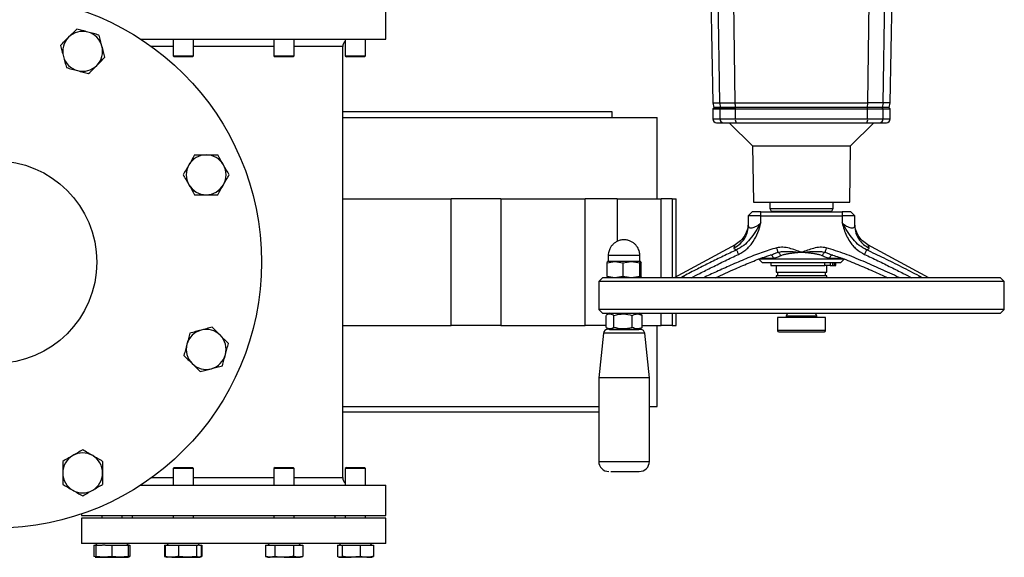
# Model space of a CAD drawing. Header units: millimetres. Extents: x 326 to 3842, y 152 to 2620.
# Tile 3 of 53: x 1324 to 1713, y 152 to 364. Entities that reach past the tile are written whole.
import ezdxf

# ---------------------------------------------------------------- set-up
doc = ezdxf.new("R2010")
doc.units = ezdxf.units.MM

msp = doc.modelspace()

# ---------------------------------------------------------------- linework, layer by layer
at = {"color": 7, "linetype": 'Continuous', "lineweight": 25}
for p, q in [((1596.7, 381.21), (1597.57, 331.38)), ((1667.64, 331.38), (1668.44, 377.05)), ((1600.33, 331.38), (1599.71, 374.21)), ((1664.88, 331.38), (1665.5, 374.21)), ((1606.48, 331.38), (1605.87, 371.16)), ((1658.73, 331.38), (1659.34, 371.16)), ((1468.61, 356.55), (1468.61, 368.55)), ((1371.89, 356.55), (1468.61, 356.55)), ((1384.71, 356.55), (1384.71, 349.95)), ((1392.71, 349.95), (1392.71, 356.55)), ((1424.51, 356.55), (1424.51, 349.95)), ((1432.51, 349.95), (1432.51, 356.55)), ((1451.61, 183.55), (1451.61, 353.55)), ((1452.65, 356.55), (1452.65, 349.95)), ((1460.65, 349.95), (1460.65, 356.55)), ((1384.71, 349.95), (1385.11, 349.55)), ((1384.71, 349.95), (1385.88, 349.95)), ((1385.88, 349.95), (1392.71, 349.95)), ((1392.31, 349.55), (1392.71, 349.95)), ((1424.51, 349.95), (1424.91, 349.55)), ((1424.51, 349.95), (1428.51, 349.95)), ((1428.51, 349.95), (1432.51, 349.95)), ((1432.11, 349.55), (1432.51, 349.95)), ((1452.65, 349.95), (1453.05, 349.55)), ((1452.65, 349.95), (1459.48, 349.95)), ((1459.48, 349.95), (1460.65, 349.95)), ((1460.25, 349.55), (1460.65, 349.95)), ((1386.16, 349.55), (1385.11, 349.55)), ((1392.31, 349.55), (1386.16, 349.55)), ((1428.51, 349.55), (1424.91, 349.55)), ((1432.11, 349.55), (1428.51, 349.55)), ((1459.19, 349.55), (1453.05, 349.55)), ((1460.25, 349.55), (1459.19, 349.55)), ((1597.57, 331.39), (1597.99, 329.55)), ((1600.74, 329.55), (1600.33, 331.38)), ((1658.64, 329.55), (1658.73, 331.38)), ((1664.88, 331.38), (1664.47, 329.55)), ((1667.64, 331.38), (1664.88, 331.38)), ((1667.22, 329.54), (1667.64, 331.38)), ((1557.91, 327.8), (1451.61, 327.8)), ((1557.91, 325.55), (1557.91, 327.8)), ((1598.11, 329.55), (1597.61, 329.05)), ((1597.61, 329.05), (1597.61, 325.05)), ((1597.61, 329.05), (1600.36, 329.05)), ((1600.85, 329.55), (1598.11, 329.55)), ((1600.85, 329.55), (1600.36, 329.05)), ((1600.36, 329.05), (1606.51, 329.05)), ((1600.36, 329.05), (1600.36, 325.05)), ((1606.62, 329.55), (1600.85, 329.55)), ((1606.51, 329.05), (1606.62, 329.55)), ((1606.51, 329.05), (1658.7, 329.05)), ((1606.51, 325.05), (1606.51, 329.05)), ((1658.59, 329.55), (1606.62, 329.55)), ((1658.7, 329.05), (1658.59, 329.55)), ((1664.36, 329.55), (1658.59, 329.55)), ((1658.7, 325.05), (1658.7, 329.05)), ((1658.7, 329.05), (1664.85, 329.05)), ((1664.85, 329.05), (1664.36, 329.55)), ((1667.11, 329.55), (1664.36, 329.55)), ((1664.85, 325.05), (1664.85, 329.05)), ((1664.85, 329.05), (1667.61, 329.05)), ((1667.61, 329.05), (1667.11, 329.55)), ((1667.61, 325.05), (1667.61, 329.05)), ((1451.61, 325.55), (1575.61, 325.55)), ((1575.61, 293.55), (1575.61, 325.55)), ((1600.36, 325.05), (1606.51, 325.05)), ((1604.11, 323.55), (1613.22, 314.44)), ((1606.51, 325.05), (1658.7, 325.05)), ((1651.99, 314.44), (1661.11, 323.55)), ((1658.7, 325.05), (1664.85, 325.05)), ((1613.22, 314.44), (1613.61, 292.25)), ((1613.22, 314.44), (1651.99, 314.44)), ((1651.61, 292.25), (1651.99, 314.44)), ((1451.61, 293.55), (1494.37, 293.55)), ((1494.37, 243.55), (1494.37, 293.55)), ((1514.05, 293.55), (1494.37, 293.55)), ((1514.05, 293.55), (1514.05, 243.55)), ((1514.05, 293.55), (1547.2, 293.55)), ((1547.2, 243.55), (1547.2, 293.55)), ((1559.84, 293.55), (1547.2, 293.55)), ((1559.84, 293.55), (1559.84, 276.67)), ((1559.84, 293.55), (1577.27, 293.55)), ((1577.27, 262.35), (1577.27, 293.55)), ((1581.62, 293.55), (1577.27, 293.55)), ((1581.62, 293.55), (1581.62, 262.35)), ((1581.62, 293.55), (1583.11, 293.55)), ((1583.11, 262.74), (1583.11, 293.55)), ((1613.61, 292.25), (1651.61, 292.25)), ((1620.11, 292.25), (1620.11, 289.65)), ((1645.11, 289.65), (1645.11, 292.25)), ((1613.11, 288.35), (1611.61, 286.85)), ((1616.61, 288.35), (1613.11, 288.35)), ((1616.61, 286.85), (1616.61, 288.35)), ((1616.61, 288.35), (1648.61, 288.35)), ((1620.11, 289.65), (1620.68, 288.65)), ((1620.11, 289.65), (1645.11, 289.65)), ((1620.68, 288.65), (1644.53, 288.65)), ((1622.61, 288.65), (1622.61, 288.35)), ((1642.61, 288.35), (1642.61, 288.65)), ((1644.53, 288.65), (1645.11, 289.65)), ((1648.61, 288.35), (1648.61, 286.85)), ((1652.11, 288.35), (1648.61, 288.35)), ((1653.61, 286.85), (1652.11, 288.35)), ((1616.61, 286.85), (1611.61, 286.85)), ((1611.61, 286.85), (1611.61, 282.98)), ((1616.61, 283.99), (1616.61, 286.85)), ((1616.61, 286.85), (1648.61, 286.85)), ((1648.61, 286.85), (1648.61, 283.99)), ((1653.61, 286.85), (1648.61, 286.85)), ((1653.61, 282.98), (1653.61, 286.85)), ((1606.39, 275.42), (1582.39, 262.35)), ((1682.83, 262.35), (1658.82, 275.42)), ((1555.89, 268.27), (1559.02, 268.85)), ((1555.89, 268.27), (1556.12, 268.85)), ((1555.89, 262.93), (1555.89, 268.27)), ((1559.02, 268.85), (1556.12, 268.85)), ((1556.36, 271.1), (1556.36, 268.97)), ((1559.02, 268.85), (1562.15, 268.27)), ((1565.51, 268.85), (1559.02, 268.85)), ((1562.15, 268.27), (1565.51, 268.85)), ((1562.15, 268.27), (1562.15, 262.93)), ((1565.51, 268.85), (1568.87, 268.27)), ((1569.09, 268.85), (1565.51, 268.85)), ((1568.86, 268.97), (1568.86, 271.1)), ((1568.87, 268.27), (1569.09, 268.85)), ((1568.87, 262.93), (1568.87, 268.27)), ((1569.09, 268.85), (1569.32, 268.27)), ((1569.32, 262.93), (1569.32, 268.27)), ((1615.61, 269.85), (1649.61, 269.85)), ((1615.75, 269.71), (1617.11, 268.35)), ((1617.11, 268.35), (1648.11, 268.35)), ((1620.51, 268.35), (1620.51, 267.15)), ((1641.86, 267.15), (1641.86, 268.35)), ((1643.86, 268.35), (1643.86, 267.15)), ((1645.01, 267.15), (1645.01, 268.35)), ((1645.64, 267.15), (1645.64, 268.35)), ((1646.1, 267.15), (1646.1, 268.35)), ((1648.11, 268.35), (1649.48, 269.72)), ((1620.51, 267.15), (1641.86, 267.15)), ((1622.61, 267.15), (1622.61, 264.65)), ((1622.61, 264.65), (1642.61, 264.65)), ((1623.11, 264.65), (1623.11, 263.15)), ((1643.86, 267.15), (1641.86, 267.15)), ((1642.11, 263.15), (1642.11, 264.65)), ((1642.61, 264.65), (1642.61, 267.15)), ((1643.86, 267.15), (1645.01, 267.15)), ((1645.01, 267.15), (1645.64, 267.15)), ((1645.64, 267.15), (1646.1, 267.15)), ((1554.11, 262.35), (1552.61, 260.85)), ((1552.61, 260.85), (1552.61, 249.85)), ((1712.61, 260.85), (1552.61, 260.85)), ((1711.11, 262.35), (1554.11, 262.35)), ((1559.02, 262.35), (1555.89, 262.93)), ((1555.89, 262.93), (1556.12, 262.35)), ((1562.15, 262.93), (1559.02, 262.35)), ((1565.51, 262.35), (1562.15, 262.93)), ((1568.87, 262.93), (1565.51, 262.35)), ((1569.09, 262.35), (1568.87, 262.93)), ((1569.32, 262.93), (1569.09, 262.35)), ((1622.61, 263.15), (1622.61, 262.35)), ((1642.61, 263.15), (1622.61, 263.15)), ((1642.61, 262.35), (1642.61, 263.15)), ((1712.61, 260.85), (1711.11, 262.35)), ((1712.61, 249.85), (1712.61, 260.85)), ((1552.61, 249.85), (1554.11, 248.35)), ((1712.61, 249.85), (1552.61, 249.85)), ((1711.11, 248.35), (1712.61, 249.85)), ((1554.11, 248.35), (1711.11, 248.35)), ((1555.42, 247.54), (1555.42, 242.76)), ((1556.81, 248.35), (1555.63, 247.67)), ((1558.63, 242.76), (1558.63, 247.54)), ((1565.82, 242.76), (1565.82, 247.54)), ((1569.59, 247.67), (1568.41, 248.35)), ((1569.79, 247.54), (1569.57, 247.65)), ((1569.79, 242.76), (1569.79, 247.54)), ((1577.27, 243.55), (1577.27, 248.35)), ((1581.62, 248.35), (1581.62, 243.55)), ((1583.11, 243.55), (1583.11, 248.35)), ((1623.11, 246.65), (1623.11, 241.55)), ((1642.11, 246.65), (1623.11, 246.65)), ((1627.03, 248.35), (1626.61, 247.18)), ((1626.61, 247.18), (1626.61, 246.65)), ((1638.61, 247.18), (1626.61, 247.18)), ((1638.61, 247.18), (1638.18, 248.35)), ((1638.61, 246.65), (1638.61, 247.18)), ((1642.11, 241.55), (1642.11, 246.65)), ((1451.61, 243.55), (1494.37, 243.55)), ((1514.05, 243.55), (1494.37, 243.55)), ((1514.05, 243.55), (1547.2, 243.55)), ((1555.42, 243.55), (1547.2, 243.55)), ((1555.61, 242.64), (1556.81, 241.95)), ((1556.81, 241.95), (1568.41, 241.95)), ((1568.41, 241.95), (1569.6, 242.64)), ((1569.58, 242.68), (1569.79, 242.76)), ((1569.79, 243.55), (1577.27, 243.55)), ((1575.61, 211.55), (1575.61, 243.55)), ((1581.62, 243.55), (1577.27, 243.55)), ((1581.62, 243.55), (1583.11, 243.55)), ((1554.46, 240.52), (1552.61, 222.92)), ((1572.61, 222.92), (1570.76, 240.52)), ((1552.61, 222.92), (1552.61, 189.95)), ((1572.61, 222.92), (1552.61, 222.92)), ((1572.61, 189.95), (1572.61, 222.92)), ((1451.61, 211.55), (1552.61, 211.55)), ((1572.61, 211.55), (1575.61, 211.55)), ((1552.61, 209.3), (1451.61, 209.3)), ((1385.11, 187.55), (1384.71, 187.15)), ((1384.71, 187.15), (1384.71, 180.55)), ((1392.71, 187.15), (1384.71, 187.15)), ((1385.11, 187.55), (1392.31, 187.55)), ((1392.71, 187.15), (1392.31, 187.55)), ((1392.71, 180.55), (1392.71, 187.15)), ((1424.91, 187.55), (1424.51, 187.15)), ((1424.51, 187.15), (1424.51, 180.55)), ((1432.51, 187.15), (1424.51, 187.15)), ((1424.91, 187.55), (1432.11, 187.55)), ((1432.51, 187.15), (1432.11, 187.55)), ((1432.51, 180.55), (1432.51, 187.15)), ((1453.05, 187.55), (1452.65, 187.15)), ((1452.65, 187.15), (1452.65, 180.55)), ((1460.65, 187.15), (1452.65, 187.15)), ((1453.05, 187.55), (1460.25, 187.55)), ((1460.65, 187.15), (1460.25, 187.55)), ((1460.65, 180.55), (1460.65, 187.15)), ((1371.89, 180.55), (1468.61, 180.55)), ((1468.61, 168.55), (1468.61, 180.55)), ((1348.61, 169.21), (1348.61, 168.55)), ((1348.61, 168.55), (1468.61, 168.55)), ((1348.61, 167.55), (1348.61, 157.55)), ((1468.61, 167.55), (1348.61, 167.55)), ((1356.56, 168.55), (1356.56, 167.55)), ((1364.56, 167.55), (1364.56, 168.55)), ((1368.61, 168.55), (1368.61, 167.55)), ((1384.71, 168.55), (1384.71, 167.55)), ((1392.71, 167.55), (1392.71, 168.55)), ((1424.51, 168.55), (1424.51, 167.55)), ((1432.51, 167.55), (1432.51, 168.55)), ((1448.61, 167.55), (1448.61, 168.55)), ((1452.65, 168.55), (1452.65, 167.55)), ((1460.65, 167.55), (1460.65, 168.55)), ((1468.61, 157.55), (1468.61, 167.55)), ((1468.61, 157.55), (1348.61, 157.55)), ((1353.47, 156.95), (1353.47, 152.46)), ((1353.47, 156.95), (1354.2, 156.95)), ((1354.2, 157), (1354.15, 156.95)), ((1354.75, 157.55), (1354.2, 157)), ((1354.2, 156.95), (1354.2, 152.46)), ((1354.2, 156.95), (1356.69, 156.95)), ((1358.07, 156.95), (1360.56, 156.95)), ((1360.56, 156.95), (1360.56, 152.46)), ((1360.56, 156.95), (1363.05, 156.95)), ((1363.05, 156.95), (1364.44, 156.95)), ((1364.44, 156.95), (1366.93, 156.95)), ((1366.93, 157), (1366.38, 157.55)), ((1366.98, 156.95), (1366.93, 157)), ((1366.93, 156.95), (1366.93, 152.46)), ((1366.93, 156.95), (1367.66, 156.95)), ((1367.66, 156.95), (1367.66, 152.46)), ((1381.36, 156.95), (1381.36, 152.46)), ((1381.36, 156.95), (1381.61, 156.95)), ((1381.61, 156.95), (1381.61, 152.46)), ((1381.61, 156.95), (1383.64, 156.95)), ((1382.89, 157.55), (1382.29, 156.95)), ((1383.64, 156.95), (1384.77, 156.95)), ((1384.77, 156.95), (1386.8, 156.95)), ((1386.8, 156.95), (1386.8, 152.46)), ((1386.8, 156.95), (1389.58, 156.95)), ((1389.58, 156.95), (1391.13, 156.95)), ((1391.13, 156.95), (1393.9, 156.95)), ((1393.9, 156.95), (1393.9, 152.46)), ((1393.9, 156.95), (1394.65, 156.95)), ((1395.12, 156.95), (1394.52, 157.55)), ((1395.06, 156.95), (1395.81, 156.95)), ((1395.81, 156.95), (1395.81, 152.46)), ((1395.81, 156.95), (1396.06, 156.95)), ((1396.06, 156.95), (1396.06, 152.46)), ((1421.16, 156.95), (1421.16, 152.46)), ((1421.16, 156.95), (1422.59, 156.95)), ((1422.69, 157.55), (1422.09, 156.95)), ((1422.59, 156.95), (1423.39, 156.95)), ((1423.39, 156.95), (1424.83, 156.95)), ((1424.83, 156.95), (1424.83, 152.46)), ((1424.83, 156.95), (1427.71, 156.95)), ((1427.71, 156.95), (1429.31, 156.95)), ((1429.31, 156.95), (1432.18, 156.95)), ((1432.18, 156.95), (1432.18, 152.46)), ((1432.18, 156.95), (1433.62, 156.95)), ((1433.62, 156.95), (1434.42, 156.95)), ((1434.92, 156.95), (1434.32, 157.55)), ((1434.42, 156.95), (1435.86, 156.95)), ((1435.86, 156.95), (1435.86, 152.46)), ((1449.55, 156.95), (1449.55, 152.46)), ((1449.55, 156.95), (1450.29, 156.95)), ((1450.83, 157.55), (1450.23, 156.95)), ((1450.71, 156.95), (1451.45, 156.95)), ((1451.45, 156.95), (1451.45, 152.46)), ((1451.45, 156.95), (1454.23, 156.95)), ((1454.23, 156.95), (1455.77, 156.95)), ((1455.77, 156.95), (1458.55, 156.95)), ((1458.55, 156.95), (1458.55, 152.46)), ((1458.55, 156.95), (1460.58, 156.95)), ((1460.58, 156.95), (1461.71, 156.95)), ((1461.71, 156.95), (1463.75, 156.95)), ((1463.06, 156.95), (1462.46, 157.55)), ((1463.75, 156.95), (1463.75, 152.46)), ((1353.98, 152.27), (1353.47, 152.46)), ((1353.95, 152.19), (1354.2, 152.1)), ((1357.38, 152.1), (1354.2, 152.46)), ((1354.2, 152.1), (1357.38, 152.1)), ((1360.56, 152.46), (1357.38, 152.1)), ((1357.38, 152.1), (1363.75, 152.1)), ((1363.75, 152.1), (1360.56, 152.46)), ((1366.93, 152.46), (1363.75, 152.1)), ((1363.75, 152.1), (1366.93, 152.1)), ((1366.93, 152.1), (1367.18, 152.19)), ((1367.15, 152.27), (1367.66, 152.46)), ((1381.36, 152.46), (1381.83, 152.29)), ((1381.58, 152.42), (1381.36, 152.46)), ((1381.61, 152.46), (1382.12, 152.27)), ((1382.09, 152.19), (1382.34, 152.1)), ((1384.21, 152.1), (1382.34, 152.1)), ((1384.21, 152.1), (1390.35, 152.1)), ((1390.35, 152.1), (1386.8, 152.46)), ((1393.9, 152.46), (1390.35, 152.1)), ((1390.35, 152.1), (1394.86, 152.1)), ((1394.86, 152.1), (1393.9, 152.46)), ((1395.81, 152.46), (1394.86, 152.1)), ((1394.86, 152.1), (1395.07, 152.1)), ((1395.07, 152.1), (1395.32, 152.19)), ((1395.58, 152.29), (1396.06, 152.46)), ((1396.06, 152.46), (1395.83, 152.42)), ((1421.16, 152.46), (1422.14, 152.1)), ((1422.99, 152.1), (1421.16, 152.46)), ((1422.14, 152.1), (1422.99, 152.1)), ((1424.83, 152.46), (1422.99, 152.1)), ((1428.51, 152.1), (1422.99, 152.1)), ((1428.51, 152.1), (1434.02, 152.1)), ((1434.02, 152.1), (1432.18, 152.46)), ((1435.86, 152.46), (1434.02, 152.1)), ((1434.02, 152.1), (1434.87, 152.1)), ((1434.87, 152.1), (1435.86, 152.46)), ((1450.03, 152.19), (1450.28, 152.1)), ((1450.28, 152.1), (1450.5, 152.1)), ((1450.5, 152.1), (1455, 152.1)), ((1458.55, 152.46), (1455, 152.1)), ((1461.15, 152.1), (1455, 152.1)), ((1461.15, 152.1), (1463.01, 152.1)), ((1463.01, 152.1), (1463.26, 152.19)), ((1463.24, 152.27), (1463.75, 152.46))]:
    msp.add_line(p, q, dxfattribs=at)
at = {"color": 8, "linetype": 'Continuous', "lineweight": 25}
for p, q in [((1384.71, 353.55), (1376.25, 353.55)), ((1424.51, 353.55), (1392.71, 353.55)), ((1451.61, 353.55), (1432.51, 353.55)), ((1597.61, 325.05), (1600.36, 325.05)), ((1664.85, 325.05), (1667.61, 325.05)), ((1621.57, 271.77), (1623.34, 272.41)), ((1641.87, 272.41), (1643.65, 271.77)), ((1562.23, 271.1), (1556.36, 271.1)), ((1556.36, 268.97), (1568.86, 268.97)), ((1568.86, 271.1), (1562.23, 271.1)), ((1621.31, 270), (1616.42, 270)), ((1648.79, 270), (1643.9, 270)), ((1586.1, 263.04), (1584.82, 262.35)), ((1680.39, 262.35), (1679.11, 263.04)), ((1642.11, 241.55), (1623.11, 241.55)), ((1555.52, 240.52), (1554.46, 240.52)), ((1570.76, 240.52), (1555.52, 240.52)), ((1552.61, 189.95), (1572.61, 189.95)), ((1376.25, 183.55), (1384.71, 183.55)), ((1392.71, 183.55), (1424.51, 183.55)), ((1432.51, 183.55), (1451.61, 183.55))]:
    msp.add_line(p, q, dxfattribs=at)
at = {"color": 7, "linetype": 'Continuous', "lineweight": 25, "flags": 128}
for points in [[(1597.57, 331.38), (1597.75, 331.38), (1598.27, 331.38), (1599.13, 331.38), (1600.33, 331.38)], [(1606.48, 331.38), (1612.95, 331.38), (1619.47, 331.38), (1626.03, 331.38), (1632.61, 331.38), (1639.18, 331.38), (1645.74, 331.38), (1652.26, 331.38), (1658.73, 331.38)]]:
    msp.add_lwpolyline(points, dxfattribs=at)
at = {"color": 7, "linetype": 'Continuous', "lineweight": 25}
for radius in [105, 40]:
    msp.add_circle((1314.61, 268.55), radius, dxfattribs=at)
for centre, radius, start, end in [((1349.05, 351.7), 7.87, 75, 135), ((1349.05, 351.7), 7.86, 15, 75), ((1349.05, 351.7), 7.87, 135, 195), ((1349.05, 351.7), 7.87, 315, 15), ((1454.61, 353.55), 3, 130.7496, 180), ((1349.05, 351.7), 7.87, 195, 255), ((1349.05, 351.7), 7.87, 255, 315), ((1599.11, 325.05), 1.5, 180, 270), ((1601.84, 325.03), 1.48, 179.3691, 269.3549), ((1608.55, 324.69), 2.06, 169.9881, 213.5927), ((1656.67, 324.69), 2.06, 326.4073, 10.0119), ((1663.37, 325.03), 1.48, 270.6456, 0.6304), ((1666.11, 325.05), 1.5, 270, 0), ((1397.76, 302.99), 7.87, 90, 150), ((1397.76, 302.99), 7.87, 30, 90), ((1397.76, 302.99), 7.86, 150, 210), ((1397.76, 302.99), 7.87, 330, 30), ((1397.76, 302.99), 7.86, 210, 270), ((1397.76, 302.99), 7.86, 270, 330), ((1556.24, 268.97), 0.12, 270, 0), ((1568.98, 268.97), 0.12, 180, 270), ((1397.76, 234.11), 7.86, 105, 165), ((1397.76, 234.11), 7.87, 45, 105), ((1556.05, 240.35), 1.6, 90, 174), ((1569.17, 240.35), 1.6, 6, 90), ((1623.61, 241.55), 0.5, 180, 270), ((1641.61, 241.55), 0.5, 270, 0), ((1397.76, 234.11), 7.87, 345, 45), ((1397.76, 234.11), 7.86, 165, 225), ((1397.76, 234.11), 7.87, 285, 345), ((1397.76, 234.11), 7.87, 225, 285), ((1349.05, 185.4), 7.87, 120, 180), ((1349.05, 185.4), 7.87, 60, 120), ((1349.05, 185.4), 7.87, 0, 60), ((1556.61, 189.95), 4, 180, 270), ((1568.61, 189.95), 4, 270, 0), ((1349.05, 185.4), 7.87, 180, 240), ((1349.05, 185.4), 7.87, 300, 0), ((1454.61, 183.55), 3, 180, 229.2504), ((1349.05, 185.4), 7.87, 240, 300)]:
    msp.add_arc(centre, radius, start, end, dxfattribs=at)
for points, knots in [([(1343.49, 357.26), (1344.02, 357.8), (1344.56, 358.33), (1345.63, 359.4), (1346.16, 359.94), (1346.7, 360.47)], [0, 0, 0, 0, 0.5, 0.5, 1, 1, 1, 1]), ([(1351.08, 359.3), (1350.35, 359.49), (1349.62, 359.69), (1348.16, 360.08), (1347.43, 360.28), (1346.7, 360.47)], [0, 0, 0, 0, 0.5, 0.5, 1, 1, 1, 1]), ([(1355.47, 358.12), (1354.74, 358.32), (1354.01, 358.51), (1352.55, 358.91), (1351.81, 359.1), (1351.08, 359.3)], [0, 0, 0, 0, 0.5, 0.5, 1, 1, 1, 1]), ([(1356.65, 353.74), (1356.45, 354.47), (1356.25, 355.2), (1355.86, 356.66), (1355.67, 357.39), (1355.47, 358.12)], [0, 0, 0, 0, 0.5, 0.5, 1, 1, 1, 1]), ([(1340.28, 354.05), (1340.81, 354.58), (1341.34, 355.12), (1342.42, 356.19), (1342.95, 356.73), (1343.49, 357.26)], [0, 0, 0, 0, 0.5, 0.5, 1, 1, 1, 1]), ([(1340.28, 354.05), (1340.47, 353.32), (1340.67, 352.59), (1341.06, 351.13), (1341.26, 350.4), (1341.45, 349.66)], [0, 0, 0, 0, 0.5, 0.5, 1, 1, 1, 1]), ([(1357.82, 349.35), (1357.62, 350.08), (1357.43, 350.81), (1357.04, 352.27), (1356.84, 353), (1356.65, 353.74)], [0, 0, 0, 0, 0.5, 0.5, 1, 1, 1, 1]), ([(1341.45, 349.66), (1341.65, 348.93), (1341.84, 348.2), (1342.23, 346.74), (1342.43, 346.01), (1342.63, 345.28)], [0, 0, 0, 0, 0.5, 0.5, 1, 1, 1, 1]), ([(1351.4, 342.93), (1351.93, 343.46), (1352.47, 344), (1353.54, 345.07), (1354.07, 345.6), (1354.61, 346.14)], [0, 0, 0, 0, 0.5, 0.5, 1, 1, 1, 1]), ([(1354.61, 346.14), (1355.15, 346.67), (1355.68, 347.21), (1356.75, 348.28), (1357.29, 348.82), (1357.82, 349.35)], [0, 0, 0, 0, 0.5, 0.5, 1, 1, 1, 1]), ([(1342.63, 345.28), (1343.36, 345.08), (1344.09, 344.89), (1345.55, 344.49), (1346.28, 344.3), (1347.01, 344.1)], [0, 0, 0, 0, 0.5, 0.5, 1, 1, 1, 1]), ([(1347.01, 344.1), (1347.74, 343.91), (1348.47, 343.71), (1349.94, 343.32), (1350.67, 343.12), (1351.4, 342.93)], [0, 0, 0, 0, 0.5, 0.5, 1, 1, 1, 1]), ([(1600.33, 331.38), (1600.56, 331.37), (1601.01, 331.35), (1602.43, 331.34), (1604.26, 331.35), (1605.73, 331.37), (1606.48, 331.38)], [0, 0, 0, 0, 0.255689, 0.500002, 0.744315, 1, 1, 1, 1]), ([(1606.57, 329.55), (1606.55, 329.85), (1606.5, 330.44), (1606.49, 331.07), (1606.48, 331.38)], [0, 0, 0, 0, 0.513637, 1, 1, 1, 1]), ([(1664.88, 331.38), (1664.65, 331.37), (1664.21, 331.35), (1662.78, 331.34), (1660.95, 331.35), (1659.48, 331.37), (1658.73, 331.38)], [0, 0, 0, 0, 0.253293, 0.500002, 0.746669, 1, 1, 1, 1]), ([(1598.03, 329.55), (1598.02, 329.55), (1597.93, 329.55), (1598.31, 329.55), (1599.15, 329.55), (1600.21, 329.55), (1600.74, 329.55)], [0, 0, 0, 0, 0.0532998, 0.3651713, 0.6818756, 1, 1, 1, 1]), ([(1600.74, 329.55), (1601, 329.55), (1601.52, 329.55), (1603.27, 329.55), (1605.07, 329.55), (1606.23, 329.55), (1606.57, 329.55)], [0, 0, 0, 0, 0.293284, 0.586546, 0.879811, 1, 1, 1, 1]), ([(1658.64, 329.55), (1657.38, 329.55), (1653.57, 329.55), (1647.15, 329.55), (1639.26, 329.55), (1631.21, 329.55), (1622.99, 329.55), (1614.75, 329.55), (1609.3, 329.55), (1606.57, 329.55)], [0, 0, 0, 0, 0.074013, 0.222382, 0.370751, 0.526678, 0.682605, 0.840948, 1, 1, 1, 1]), ([(1664.47, 329.55), (1664.21, 329.55), (1663.69, 329.55), (1661.94, 329.55), (1660.14, 329.55), (1658.98, 329.55), (1658.64, 329.55)], [0, 0, 0, 0, 0.293278, 0.586543, 0.879811, 1, 1, 1, 1]), ([(1667.19, 329.55), (1667.2, 329.55), (1667.28, 329.55), (1666.91, 329.55), (1666.07, 329.55), (1665.01, 329.55), (1664.47, 329.55)], [0, 0, 0, 0, 0.050053, 0.362968, 0.680768, 1, 1, 1, 1]), ([(1599.11, 323.55), (1599.22, 323.55), (1599.45, 323.55), (1601.03, 323.55), (1601.83, 323.55)], [0, 0, 0, 0, 0.499999, 1, 1, 1, 1]), ([(1601.83, 323.55), (1602, 323.55), (1602.36, 323.55), (1603.53, 323.55), (1605.04, 323.55), (1606.24, 323.55), (1606.83, 323.55)], [0, 0, 0, 0, 0.244755, 0.499997, 0.75524, 1, 1, 1, 1]), ([(1606.83, 323.55), (1611.08, 323.55), (1619.6, 323.55), (1632.61, 323.55), (1645.62, 323.55), (1654.14, 323.55), (1658.39, 323.55)], [0, 0, 0, 0, 0.249308, 0.5, 0.750692, 1, 1, 1, 1]), ([(1658.39, 323.55), (1658.97, 323.55), (1660.17, 323.55), (1661.68, 323.55), (1662.85, 323.55), (1663.21, 323.55), (1663.39, 323.55)], [0, 0, 0, 0, 0.244761, 0.500003, 0.755243, 1, 1, 1, 1]), ([(1663.39, 323.55), (1664.18, 323.55), (1665.76, 323.55), (1665.99, 323.55), (1666.11, 323.55)], [0, 0, 0, 0, 0.498617, 1, 1, 1, 1]), ([(1393.21, 310.86), (1392.84, 310.2), (1392.46, 309.55), (1391.7, 308.24), (1391.32, 307.58), (1390.94, 306.92)], [0, 0, 0, 0, 0.5, 0.5, 1, 1, 1, 1]), ([(1393.21, 310.86), (1393.97, 310.86), (1394.73, 310.86), (1396.24, 310.86), (1397, 310.86), (1397.76, 310.86)], [0, 0, 0, 0, 0.5, 0.5, 1, 1, 1, 1]), ([(1397.76, 310.86), (1398.51, 310.86), (1399.27, 310.86), (1400.79, 310.86), (1401.54, 310.86), (1402.3, 310.86)], [0, 0, 0, 0, 0.5, 0.5, 1, 1, 1, 1]), ([(1404.57, 306.92), (1404.19, 307.58), (1403.81, 308.24), (1403.05, 309.55), (1402.67, 310.2), (1402.3, 310.86)], [0, 0, 0, 0, 0.5, 0.5, 1, 1, 1, 1]), ([(1390.94, 306.92), (1390.57, 306.27), (1390.19, 305.61), (1389.43, 304.3), (1389.05, 303.65), (1388.67, 302.99)], [0, 0, 0, 0, 0.5, 0.5, 1, 1, 1, 1]), ([(1406.84, 302.99), (1406.46, 303.65), (1406.08, 304.3), (1405.32, 305.61), (1404.95, 306.27), (1404.57, 306.92)], [0, 0, 0, 0, 0.5, 0.5, 1, 1, 1, 1]), ([(1388.67, 302.99), (1389.05, 302.34), (1389.43, 301.68), (1390.19, 300.37), (1390.57, 299.72), (1390.94, 299.06)], [0, 0, 0, 0, 0.5, 0.5, 1, 1, 1, 1]), ([(1404.57, 299.06), (1404.95, 299.72), (1405.32, 300.37), (1406.08, 301.68), (1406.46, 302.34), (1406.84, 302.99)], [0, 0, 0, 0, 0.5, 0.5, 1, 1, 1, 1]), ([(1390.94, 299.06), (1391.32, 298.4), (1391.7, 297.75), (1392.46, 296.44), (1392.84, 295.78), (1393.21, 295.13)], [0, 0, 0, 0, 0.5, 0.5, 1, 1, 1, 1]), ([(1402.3, 295.13), (1402.67, 295.78), (1403.05, 296.44), (1403.81, 297.75), (1404.19, 298.4), (1404.57, 299.06)], [0, 0, 0, 0, 0.5, 0.5, 1, 1, 1, 1]), ([(1393.21, 295.13), (1393.97, 295.13), (1394.73, 295.13), (1396.24, 295.13), (1397, 295.13), (1397.76, 295.13)], [0, 0, 0, 0, 0.5, 0.5, 1, 1, 1, 1]), ([(1397.76, 295.13), (1398.51, 295.13), (1399.27, 295.13), (1400.79, 295.13), (1401.54, 295.13), (1402.3, 295.13)], [0, 0, 0, 0, 0.5, 0.5, 1, 1, 1, 1]), ([(1611.61, 284.2), (1611.54, 283.3), (1611.4, 281.51), (1610.29, 279.03), (1608.64, 276.88), (1607.14, 275.9), (1606.39, 275.41)], [0, 0, 0, 0, 0.250001, 0.500001, 0.75, 1, 1, 1, 1]), ([(1616.61, 283.99), (1615.9, 282.85), (1614.53, 280.65), (1612.38, 277.63), (1609.95, 275.01), (1607.93, 273.91), (1606.94, 273.36)], [0, 0, 0, 0, 0.2746749, 0.5300192, 0.7690846, 1, 1, 1, 1]), ([(1607.75, 271.61), (1608.33, 271.91), (1609.5, 272.51), (1611.05, 273.72), (1612.44, 275.12), (1614.02, 277.22), (1615.52, 280.19), (1616.24, 282.72), (1616.61, 283.99)], [0, 0, 0, 0, 0.123926, 0.249068, 0.37251, 0.498788, 0.748963, 1, 1, 1, 1]), ([(1611.61, 282.98), (1611.62, 282.8), (1611.66, 282.46), (1611.96, 282.13), (1612.46, 281.99), (1613.15, 282.06), (1613.98, 282.32), (1615.17, 282.9), (1616.04, 283.55), (1616.61, 283.99)], [0, 0, 0, 0, 0.129432, 0.250043, 0.375318, 0.499626, 0.620941, 0.75019, 1, 1, 1, 1]), ([(1648.61, 283.99), (1649.18, 283.56), (1650.04, 282.9), (1651.22, 282.33), (1652.05, 282.06), (1652.75, 281.99), (1653.25, 282.13), (1653.56, 282.46), (1653.59, 282.8), (1653.61, 282.98)], [0, 0, 0, 0, 0.249086, 0.377888, 0.498795, 0.623369, 0.748878, 0.869993, 1, 1, 1, 1]), ([(1658.28, 273.36), (1657.28, 273.91), (1655.26, 275.01), (1652.84, 277.63), (1650.69, 280.65), (1649.32, 282.85), (1648.61, 283.99)], [0, 0, 0, 0, 0.230915, 0.46998, 0.725324, 1, 1, 1, 1]), ([(1648.61, 283.99), (1648.85, 283.13), (1649.33, 281.42), (1650.3, 278.97), (1651.46, 276.85), (1652.78, 275.12), (1654.61, 273.23), (1656.32, 272.26), (1657.46, 271.61)], [0, 0, 0, 0, 0.169177, 0.338159, 0.501692, 0.627978, 0.751494, 1, 1, 1, 1]), ([(1658.83, 275.41), (1658.07, 275.9), (1656.57, 276.88), (1654.92, 279.03), (1653.81, 281.51), (1653.68, 283.3), (1653.61, 284.2)], [0, 0, 0, 0, 0.25, 0.5, 0.749999, 1, 1, 1, 1]), ([(1606.06, 274.19), (1606.95, 274.73), (1608.72, 275.8), (1610.44, 278.14), (1611.43, 280.58), (1611.55, 282.18), (1611.61, 282.98)], [0, 0, 0, 0, 0.27981, 0.55962, 0.779811, 1, 1, 1, 1]), ([(1653.61, 282.98), (1653.7, 281.96), (1653.89, 279.93), (1655.26, 277.38), (1657.04, 275.41), (1658.45, 274.6), (1659.15, 274.19)], [0, 0, 0, 0, 0.279811, 0.559621, 0.77981, 1, 1, 1, 1]), ([(1568.86, 271.1), (1568.82, 271.59), (1568.78, 272.28), (1568.49, 273.25), (1568.15, 274.06), (1567.58, 274.94), (1566.82, 275.77), (1565.86, 276.48), (1564.73, 277.02), (1563.45, 277.34), (1562.08, 277.38), (1560.72, 277.11), (1559.47, 276.56), (1558.41, 275.79), (1557.57, 274.86), (1557, 273.93), (1556.65, 273.04), (1556.41, 272.14), (1556.38, 271.48), (1556.36, 271.1)], [0, 0, 0, 0, 0.074786, 0.104951, 0.155223, 0.207982, 0.265202, 0.3258, 0.389461, 0.456047, 0.525654, 0.598681, 0.666103, 0.732761, 0.797593, 0.856796, 0.899185, 0.942757, 1, 1, 1, 1]), ([(1606.94, 273.36), (1605.18, 272.54), (1601.67, 270.89), (1596.55, 268.36), (1591.36, 265.74), (1587.92, 263.97), (1586.1, 263.04)], [0, 0, 0, 0, 0.2506009, 0.5006561, 0.7366362, 1, 1, 1, 1]), ([(1606.94, 273.36), (1606.65, 273.46), (1606.06, 273.64), (1606.06, 274.01), (1606.06, 274.19)], [0, 0, 0, 0, 0.494499, 1, 1, 1, 1]), ([(1606.94, 273.36), (1606.97, 273.29), (1607.05, 273.13), (1607.27, 272.66), (1607.51, 272.14), (1607.67, 271.78), (1607.75, 271.61)], [0, 0, 0, 0, 0.2797373, 0.5594602, 0.7797316, 1, 1, 1, 1]), ([(1632.61, 272.43), (1631.03, 273), (1628.65, 273.86), (1625.33, 274.55), (1623.66, 274.33), (1622.84, 274.22)], [0, 0, 0, 0, 0.500054, 0.756421, 1, 1, 1, 1]), ([(1623.34, 272.41), (1623.32, 272.49), (1623.27, 272.66), (1623.15, 273.1), (1623, 273.63), (1622.9, 274.02), (1622.84, 274.22)], [0, 0, 0, 0, 0.249996, 0.4999917, 0.7499972, 1, 1, 1, 1]), ([(1623.34, 272.41), (1623.66, 272.5), (1624.26, 272.65), (1625.13, 272.73), (1626.42, 272.8), (1628.9, 272.74), (1631.13, 272.55), (1632.61, 272.43)], [0, 0, 0, 0, 0.108297, 0.199135, 0.285025, 0.529837, 1, 1, 1, 1]), ([(1623.34, 272.41), (1623.44, 272.37), (1623.63, 272.27), (1623.94, 271.95), (1624.23, 271.53), (1624.36, 271.21), (1624.43, 271.05)], [0, 0, 0, 0, 0.250006, 0.499996, 0.750004, 1, 1, 1, 1]), ([(1632.61, 272.43), (1632.07, 272.37), (1631.09, 272.27), (1629.67, 272.11), (1628.29, 271.94), (1626.95, 271.73), (1625.62, 271.5), (1624.83, 271.2), (1624.43, 271.05)], [0, 0, 0, 0, 0.185925, 0.342306, 0.500248, 0.676139, 0.834916, 1, 1, 1, 1]), ([(1642.37, 274.22), (1641.55, 274.33), (1639.88, 274.55), (1636.56, 273.85), (1634.18, 273), (1632.61, 272.43)], [0, 0, 0, 0, 0.245572, 0.49994, 1, 1, 1, 1]), ([(1632.61, 272.43), (1634.07, 272.55), (1636.31, 272.74), (1638.78, 272.8), (1640.08, 272.74), (1640.95, 272.65), (1641.55, 272.5), (1641.87, 272.41)], [0, 0, 0, 0, 0.468308, 0.71386, 0.799978, 0.891142, 1, 1, 1, 1]), ([(1640.78, 271.05), (1640.38, 271.2), (1639.59, 271.5), (1638.26, 271.73), (1636.92, 271.94), (1635.54, 272.11), (1634.12, 272.27), (1633.14, 272.37), (1632.61, 272.43)], [0, 0, 0, 0, 0.164507, 0.32386, 0.499759, 0.657699, 0.814076, 1, 1, 1, 1]), ([(1640.78, 271.05), (1640.85, 271.21), (1640.98, 271.53), (1641.27, 271.95), (1641.58, 272.27), (1641.78, 272.37), (1641.87, 272.41)], [0, 0, 0, 0, 0.249996, 0.499996, 0.749986, 1, 1, 1, 1]), ([(1642.37, 274.22), (1642.31, 274.02), (1642.21, 273.63), (1642.06, 273.1), (1641.94, 272.66), (1641.9, 272.49), (1641.87, 272.41)], [0, 0, 0, 0, 0.250003, 0.500011, 0.750004, 1, 1, 1, 1]), ([(1658.28, 273.36), (1658.25, 273.3), (1658.18, 273.16), (1657.99, 272.74), (1657.74, 272.21), (1657.55, 271.81), (1657.46, 271.61)], [0, 0, 0, 0, 0.250002, 0.499998, 0.75, 1, 1, 1, 1]), ([(1659.15, 274.19), (1659.15, 274.01), (1659.15, 273.64), (1658.57, 273.46), (1658.28, 273.36)], [0, 0, 0, 0, 0.505501, 1, 1, 1, 1]), ([(1679.11, 263.04), (1676.79, 264.23), (1672.18, 266.6), (1665.25, 270.07), (1660.59, 272.27), (1658.28, 273.36)], [0, 0, 0, 0, 0.336032, 0.669568, 1, 1, 1, 1]), ([(1598.59, 262.35), (1601.25, 263.57), (1605.81, 265.66), (1612.27, 268.39), (1617.25, 270.39), (1620.38, 271.35), (1621.59, 271.72)], [0, 0, 0, 0, 0.35255, 0.605885, 0.847013, 1, 1, 1, 1]), ([(1621.31, 271.7), (1621.39, 271.72), (1621.47, 271.73), (1621.56, 271.77), (1621.57, 271.77)], [0, 0, 0, 0, 0.882332, 1, 1, 1, 1]), ([(1624.43, 271.05), (1623.9, 270.78), (1622.85, 270.23), (1621.82, 270.08), (1621.31, 270)], [0, 0, 0, 0, 0.49884, 1, 1, 1, 1]), ([(1643.9, 270), (1643.39, 270.08), (1642.37, 270.23), (1641.31, 270.78), (1640.78, 271.05)], [0, 0, 0, 0, 0.498593, 1, 1, 1, 1]), ([(1643.63, 271.71), (1645.25, 271.2), (1649.04, 270.01), (1654.74, 267.64), (1660.78, 265.04), (1664.69, 263.24), (1666.61, 262.35)], [0, 0, 0, 0, 0.205624, 0.479666, 0.744671, 1, 1, 1, 1]), ([(1643.65, 271.77), (1643.65, 271.76), (1643.74, 271.73), (1643.82, 271.72), (1643.9, 271.7)], [0, 0, 0, 0, 0.056233, 1, 1, 1, 1]), ([(1555.64, 247.65), (1555.84, 247.77), (1556.34, 248.05), (1557.36, 248.2), (1558.14, 247.8), (1558.63, 247.54)], [0, 0, 0, 0, 0.2106022, 0.5011985, 1, 1, 1, 1]), ([(1558.63, 247.54), (1559.26, 247.7), (1560.52, 248.02), (1562.96, 248.2), (1564.71, 247.8), (1565.82, 247.54)], [0, 0, 0, 0, 0.264874, 0.535491, 1, 1, 1, 1]), ([(1565.82, 247.54), (1566.16, 247.7), (1566.86, 248.02), (1568.21, 248.2), (1569.18, 247.8), (1569.79, 247.54)], [0, 0, 0, 0, 0.264873, 0.535494, 1, 1, 1, 1]), ([(1395.72, 241.71), (1394.99, 241.51), (1394.26, 241.31), (1392.8, 240.92), (1392.06, 240.73), (1391.33, 240.53)], [0, 0, 0, 0, 0.5, 0.5, 1, 1, 1, 1]), ([(1400.11, 242.88), (1399.38, 242.69), (1398.64, 242.49), (1397.18, 242.1), (1396.45, 241.9), (1395.72, 241.71)], [0, 0, 0, 0, 0.5, 0.5, 1, 1, 1, 1]), ([(1400.11, 242.88), (1400.64, 242.35), (1401.18, 241.81), (1402.25, 240.74), (1402.78, 240.21), (1403.32, 239.67)], [0, 0, 0, 0, 0.5, 0.5, 1, 1, 1, 1]), ([(1558.63, 242.76), (1558.35, 242.6), (1557.79, 242.28), (1556.77, 242.1), (1556.06, 242.46), (1555.64, 242.68)], [0, 0, 0, 0, 0.28404, 0.57424, 1, 1, 1, 1]), ([(1569.14, 241.95), (1569.15, 241.95), (1569.18, 241.95), (1568.96, 241.95), (1568.49, 241.95), (1567.55, 241.95), (1565.93, 241.95), (1563.91, 241.95), (1562.19, 241.95), (1560.86, 241.95), (1559.6, 241.95), (1558.14, 241.95), (1557.39, 241.95), (1556.91, 241.95)], [0, 0, 0, 0, 0.023381, 0.102172, 0.180965, 0.258121, 0.401447, 0.544775, 0.62193, 0.700724, 0.779516, 0.856672, 1, 1, 1, 1]), ([(1565.82, 242.76), (1565.2, 242.6), (1563.94, 242.28), (1561.49, 242.1), (1559.74, 242.5), (1558.63, 242.76)], [0, 0, 0, 0, 0.264874, 0.535491, 1, 1, 1, 1]), ([(1569.79, 242.76), (1569.45, 242.6), (1568.75, 242.28), (1567.4, 242.1), (1566.43, 242.5), (1565.82, 242.76)], [0, 0, 0, 0, 0.2648732, 0.5354872, 1, 1, 1, 1]), ([(1623.61, 241.05), (1623.75, 241.05), (1623.96, 241.05), (1625.12, 241.05), (1626.3, 241.05), (1627.76, 241.05), (1629.87, 241.05), (1632.76, 241.05), (1635.62, 241.05), (1637.7, 241.05), (1639.12, 241.05), (1640.26, 241.05), (1641.35, 241.05), (1641.5, 241.05), (1641.61, 241.05)], [0, 0, 0, 0, 0.119728, 0.184179, 0.25, 0.315819, 0.380271, 0.499999, 0.619729, 0.68418, 0.750001, 0.81582, 0.880273, 1, 1, 1, 1]), ([(1391.33, 240.53), (1391.14, 239.8), (1390.94, 239.07), (1390.55, 237.61), (1390.35, 236.88), (1390.16, 236.14)], [0, 0, 0, 0, 0.5, 0.5, 1, 1, 1, 1]), ([(1403.32, 239.67), (1403.85, 239.13), (1404.39, 238.6), (1405.46, 237.53), (1405.99, 236.99), (1406.53, 236.46)], [0, 0, 0, 0, 0.5, 0.5, 1, 1, 1, 1]), ([(1390.16, 236.14), (1389.96, 235.41), (1389.77, 234.68), (1389.38, 233.22), (1389.18, 232.49), (1388.98, 231.76)], [0, 0, 0, 0, 0.5, 0.5, 1, 1, 1, 1]), ([(1405.35, 232.07), (1405.55, 232.8), (1405.74, 233.54), (1406.14, 235), (1406.33, 235.73), (1406.53, 236.46)], [0, 0, 0, 0, 0.5, 0.5, 1, 1, 1, 1]), ([(1388.98, 231.76), (1389.52, 231.23), (1390.05, 230.69), (1391.12, 229.62), (1391.66, 229.08), (1392.19, 228.55)], [0, 0, 0, 0, 0.5, 0.5, 1, 1, 1, 1]), ([(1404.18, 227.69), (1404.37, 228.42), (1404.57, 229.15), (1404.96, 230.61), (1405.16, 231.34), (1405.35, 232.07)], [0, 0, 0, 0, 0.5, 0.5, 1, 1, 1, 1]), ([(1392.19, 228.55), (1392.73, 228.01), (1393.27, 227.48), (1394.34, 226.41), (1394.87, 225.87), (1395.41, 225.34)], [0, 0, 0, 0, 0.5, 0.5, 1, 1, 1, 1]), ([(1395.41, 225.34), (1396.14, 225.53), (1396.87, 225.73), (1398.33, 226.12), (1399.06, 226.32), (1399.79, 226.51)], [0, 0, 0, 0, 0.5, 0.5, 1, 1, 1, 1]), ([(1399.79, 226.51), (1400.52, 226.71), (1401.25, 226.9), (1402.72, 227.3), (1403.45, 227.49), (1404.18, 227.69)], [0, 0, 0, 0, 0.5, 0.5, 1, 1, 1, 1]), ([(1349.05, 194.48), (1348.39, 194.1), (1347.74, 193.73), (1346.43, 192.97), (1345.77, 192.59), (1345.12, 192.21)], [0, 0, 0, 0, 0.5, 0.5, 1, 1, 1, 1]), ([(1352.98, 192.21), (1352.33, 192.59), (1351.67, 192.97), (1350.36, 193.73), (1349.7, 194.1), (1349.05, 194.48)], [0, 0, 0, 0, 0.5, 0.5, 1, 1, 1, 1]), ([(1345.12, 192.21), (1344.46, 191.83), (1343.8, 191.46), (1342.49, 190.7), (1341.84, 190.32), (1341.18, 189.94)], [0, 0, 0, 0, 0.5, 0.5, 1, 1, 1, 1]), ([(1356.91, 189.94), (1356.26, 190.32), (1355.6, 190.7), (1354.29, 191.46), (1353.64, 191.83), (1352.98, 192.21)], [0, 0, 0, 0, 0.5, 0.5, 1, 1, 1, 1]), ([(1341.18, 189.94), (1341.18, 189.19), (1341.18, 188.43), (1341.18, 186.91), (1341.18, 186.16), (1341.18, 185.4)], [0, 0, 0, 0, 0.5, 0.5, 1, 1, 1, 1]), ([(1356.91, 189.94), (1356.91, 189.19), (1356.91, 188.43), (1356.91, 186.91), (1356.91, 186.16), (1356.91, 185.4)], [0, 0, 0, 0, 0.5, 0.5, 1, 1, 1, 1]), ([(1341.18, 185.4), (1341.18, 184.64), (1341.18, 183.89), (1341.18, 182.37), (1341.18, 181.62), (1341.18, 180.86)], [0, 0, 0, 0, 0.5, 0.5, 1, 1, 1, 1]), ([(1356.91, 185.4), (1356.91, 184.64), (1356.91, 183.89), (1356.91, 182.37), (1356.91, 181.62), (1356.91, 180.86)], [0, 0, 0, 0, 0.5, 0.5, 1, 1, 1, 1]), ([(1557.39, 185.95), (1557.84, 185.95), (1558.52, 185.95), (1559.86, 185.95), (1561.01, 185.95), (1562.23, 185.95), (1563.8, 185.95), (1565.65, 185.95), (1567.13, 185.95), (1567.99, 185.95), (1568.42, 185.95), (1568.62, 185.95), (1568.59, 185.95), (1568.58, 185.95)], [0, 0, 0, 0, 0.143326, 0.220482, 0.299276, 0.378069, 0.455225, 0.598553, 0.741879, 0.819035, 0.89783, 0.976622, 1, 1, 1, 1]), ([(1341.18, 180.86), (1341.84, 180.48), (1342.49, 180.1), (1343.8, 179.35), (1344.46, 178.97), (1345.12, 178.59)], [0, 0, 0, 0, 0.5, 0.5, 1, 1, 1, 1]), ([(1352.98, 178.59), (1353.64, 178.97), (1354.29, 179.35), (1355.6, 180.1), (1356.26, 180.48), (1356.91, 180.86)], [0, 0, 0, 0, 0.5, 0.5, 1, 1, 1, 1]), ([(1345.12, 178.59), (1345.77, 178.21), (1346.43, 177.83), (1347.74, 177.08), (1348.39, 176.7), (1349.05, 176.32)], [0, 0, 0, 0, 0.5, 0.5, 1, 1, 1, 1]), ([(1349.05, 176.32), (1349.7, 176.7), (1350.36, 177.08), (1351.67, 177.83), (1352.33, 178.21), (1352.98, 178.59)], [0, 0, 0, 0, 0.5, 0.5, 1, 1, 1, 1]), ([(1354.2, 152.46), (1354.2, 152.41), (1354.2, 152.19), (1354.2, 152.14), (1354.2, 152.1)], [0, 0, 0, 0, 0.253066, 1, 1, 1, 1]), ([(1366.93, 152.1), (1366.93, 152.14), (1366.93, 152.19), (1366.93, 152.41), (1366.93, 152.46)], [0, 0, 0, 0, 0.746934, 1, 1, 1, 1]), ([(1367.66, 152.46), (1367.64, 152.45), (1367.4, 152.39), (1367.15, 152.37), (1366.93, 152.35)], [0, 0, 0, 0, 0.095451, 1, 1, 1, 1]), ([(1384.21, 152.1), (1383.36, 152.17), (1382.49, 152.23), (1381.63, 152.45), (1381.61, 152.46)], [0, 0, 0, 0, 0.973002, 1, 1, 1, 1]), ([(1386.8, 152.46), (1386.59, 152.41), (1385.73, 152.19), (1384.86, 152.14), (1384.21, 152.1)], [0, 0, 0, 0, 0.253065, 1, 1, 1, 1]), ([(1428.51, 152.1), (1427.31, 152.17), (1426.08, 152.23), (1424.86, 152.45), (1424.83, 152.46)], [0, 0, 0, 0, 0.973003, 1, 1, 1, 1]), ([(1432.18, 152.46), (1431.87, 152.41), (1430.66, 152.19), (1429.43, 152.14), (1428.51, 152.1)], [0, 0, 0, 0, 0.253066, 1, 1, 1, 1]), ([(1450.5, 152.1), (1450.34, 152.1), (1450.18, 152.13), (1449.87, 152.26), (1449.71, 152.35), (1449.55, 152.46)], [0, 0, 0, 0, 0.5, 0.5, 1, 1, 1, 1]), ([(1451.45, 152.46), (1451.29, 152.35), (1451.13, 152.26), (1450.82, 152.13), (1450.66, 152.1), (1450.5, 152.1)], [0, 0, 0, 0, 0.5, 0.5, 1, 1, 1, 1]), ([(1455, 152.1), (1454.41, 152.1), (1453.82, 152.13), (1452.63, 152.26), (1452.04, 152.35), (1451.45, 152.46)], [0, 0, 0, 0, 0.5, 0.5, 1, 1, 1, 1]), ([(1461.15, 152.1), (1460.3, 152.17), (1459.43, 152.23), (1458.57, 152.45), (1458.55, 152.46)], [0, 0, 0, 0, 0.973007, 1, 1, 1, 1]), ([(1463.75, 152.46), (1463.32, 152.35), (1462.88, 152.26), (1462.01, 152.13), (1461.58, 152.1), (1461.15, 152.1)], [0, 0, 0, 0, 0.5, 0.5, 1, 1, 1, 1])]:
    msp.add_open_spline(points, degree=3, knots=knots, dxfattribs=at)
at = {"color": 8, "linetype": 'Continuous', "lineweight": 25}
for points, knots in [([(1622.84, 274.22), (1620.8, 273.59), (1616.68, 272.32), (1610.66, 269.89), (1604.79, 267.36), (1599.19, 264.83), (1595.6, 263.16), (1593.86, 262.35)], [0, 0, 0, 0, 0.204623, 0.412293, 0.621089, 0.816484, 1, 1, 1, 1]), ([(1606.06, 274.19), (1606.15, 274.52), (1606.31, 275.16), (1606.42, 275.52), (1606.39, 275.41), (1606.39, 275.41)], [0, 0, 0, 0, 0.499686, 0.995847, 1, 1, 1, 1]), ([(1671.35, 262.35), (1671.25, 262.4), (1668.76, 263.58), (1663.96, 265.78), (1656.86, 268.92), (1649.75, 271.89), (1644.82, 273.45), (1642.37, 274.22)], [0, 0, 0, 0, 0.011521, 0.263593, 0.505313, 0.754261, 1, 1, 1, 1]), ([(1658.83, 275.41), (1658.84, 275.35), (1658.88, 275.24), (1659.06, 274.54), (1659.15, 274.19)], [0, 0, 0, 0, 0.495875, 1, 1, 1, 1]), ([(1589.09, 262.35), (1590.21, 262.93), (1592.95, 264.34), (1597.43, 266.6), (1602.52, 269.13), (1606.01, 270.78), (1607.75, 271.61)], [0, 0, 0, 0, 0.181817, 0.44386, 0.721911, 1, 1, 1, 1]), ([(1620.33, 271.5), (1620.34, 271.5), (1620.43, 271.51), (1620.61, 271.44), (1620.84, 271.29), (1621.04, 271.05), (1621.19, 270.74), (1621.29, 270.38), (1621.31, 270.13), (1621.31, 270)], [0, 0, 0, 0, 0.018344, 0.181956, 0.345573, 0.509177, 0.672784, 0.836391, 1, 1, 1, 1]), ([(1643.9, 270), (1643.91, 270.13), (1643.92, 270.38), (1644.02, 270.74), (1644.17, 271.05), (1644.37, 271.29), (1644.6, 271.44), (1644.78, 271.51), (1644.87, 271.5), (1644.88, 271.5)], [0, 0, 0, 0, 0.163616, 0.32723, 0.490845, 0.654457, 0.818081, 0.9817, 1, 1, 1, 1]), ([(1657.46, 271.61), (1659.2, 270.78), (1662.7, 269.13), (1667.78, 266.6), (1672.26, 264.34), (1675, 262.93), (1676.12, 262.35)], [0, 0, 0, 0, 0.278089, 0.55614, 0.818167, 1, 1, 1, 1]), ([(1586.1, 263.04), (1586.13, 262.98), (1586.19, 262.87), (1586.33, 262.59), (1586.44, 262.38), (1586.46, 262.35)], [0, 0, 0, 0, 0.461586, 0.9232204, 1, 1, 1, 1]), ([(1679.11, 263.04), (1679.08, 262.98), (1679.03, 262.87), (1678.88, 262.59), (1678.77, 262.38), (1678.76, 262.35)], [0, 0, 0, 0, 0.461586, 0.9232204, 1, 1, 1, 1])]:
    msp.add_open_spline(points, degree=3, knots=knots, dxfattribs=at)
at = {"color": 7, "linetype": 'Continuous', "lineweight": 25}
for points in [[(1356.69, 156.95), (1357.15, 157.02), (1357.61, 157.02), (1358.07, 156.95)], [(1394.65, 156.95), (1394.79, 157.02), (1394.92, 157.02), (1395.06, 156.95)], [(1450.29, 156.95), (1450.43, 157.02), (1450.57, 157.02), (1450.71, 156.95)]]:
    msp.add_open_spline(points, degree=3, dxfattribs=at)

doc.saveas('drawing.dxf')
